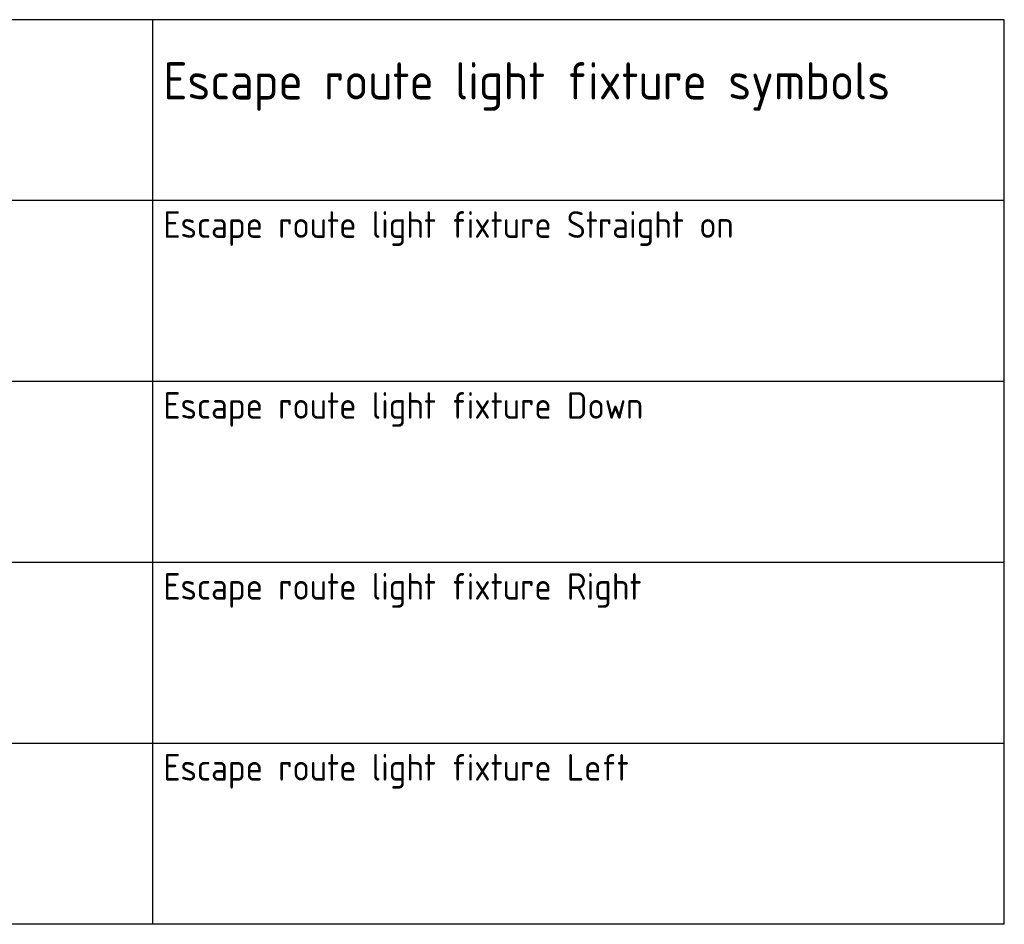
# Model space of a CAD drawing. Header units: millimetres. Extents: x 0 to 160900, y 0 to 84100.
# Tile 7 of 26: x 49750 to 59000, y 55650 to 64150. Entities that reach past the tile are written whole.
import ezdxf
from ezdxf.enums import TextEntityAlignment as Align

# ---------------------------------------------------------------- set-up
doc = ezdxf.new("R2010")
doc.units = ezdxf.units.MM
doc.layers.add('RVB_ALG_RENVOOI', color=2, linetype='Continuous')
doc.styles.add('RVB_TXT', font='isocp.shx')

# ---------------------------------------------------------------- blocks, each defined once
blk = doc.blocks.new('*U73')
at = {"layer": 'RVB_ALG_RENVOOI', "linetype": 'Continuous', "transparency": 16777216}
for p, q in [((-7.673861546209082e-11, 3.552713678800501e-12), (-7.673861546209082e-11, 1700.000000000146)), ((9999.999999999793, 1700.000000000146), (0, 1700.000000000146)), ((1999.999999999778, 3.552713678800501e-12), (1999.999999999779, 1700.000000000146)), ((9999.999999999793, 3.552713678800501e-12), (9999.999999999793, 1700.000000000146)), ((17999.99999999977, 1700.000000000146), (9999.999999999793, 1700.000000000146)), ((17999.99999999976, 3.552713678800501e-12), (17999.99999999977, 1700.000000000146)), ((9999.999999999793, 7.105427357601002e-13), (0, 7.105427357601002e-13)), ((17999.99999999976, 7.105427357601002e-13), (9999.999999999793, 7.105427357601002e-13))]:
    blk.add_line(p, q, dxfattribs=at)
at = {"layer": 'RVB_ALG_RENVOOI', "color": 2, "linetype": 'Continuous', "lineweight": 25, "transparency": 16777216, "style": 'RVB_TXT'}
for tag, p in [('E_OMS_NL_1', (2099.999999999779, 1350.000000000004)), ('E_OMS_EN_1', (10099.99999999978, 1350.000000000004)), ('E_OMS_NL_2', (2099.999999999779, 900.0000000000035)), ('E_OMS_EN_2', (10099.99999999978, 900.0000000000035))]:
    blk.add_attdef(tag, p, '', height=250, dxfattribs=at)
at = {"layer": 'RVB_ALG_RENVOOI', "color": 210, "linetype": 'Continuous', "lineweight": 18, "transparency": 16777216, "style": 'RVB_TXT', "oblique": 15}
for tag, p in [('E_OPM_NL_1', (2099.999999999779, 500.0000000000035)), ('E_OPM_EN_1', (10099.99999999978, 500.0000000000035)), ('E_OPM_NL_2', (2100, 100.0000000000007)), ('E_OPM_EN_2', (10100, 100.0000000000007))]:
    blk.add_attdef(tag, p, '', height=180, dxfattribs=at)
at = {"layer": 'RVB_ALG_RENVOOI', "color": 254, "linetype": 'Continuous', "lineweight": 18, "transparency": 16777216, "style": 'RVB_TXT', "oblique": 15}
blk.add_attdef('E_SYM_NR', (100.0000000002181, 100.0000000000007), '', height=180, dxfattribs=at)
blk = doc.blocks.new('*U75')
at = {"layer": 'RVB_ALG_RENVOOI', "linetype": 'Continuous', "transparency": 16777216}
for p, q in [((-7.673861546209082e-11, 3.552713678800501e-12), (-7.673861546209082e-11, 1700.000000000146)), ((9999.999999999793, 1700.000000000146), (0, 1700.000000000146)), ((1999.999999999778, 3.552713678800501e-12), (1999.999999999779, 1700.000000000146)), ((9999.999999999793, 3.552713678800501e-12), (9999.999999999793, 1700.000000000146)), ((17999.99999999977, 1700.000000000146), (9999.999999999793, 1700.000000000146)), ((17999.99999999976, 3.552713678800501e-12), (17999.99999999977, 1700.000000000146)), ((9999.999999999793, 7.105427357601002e-13), (0, 7.105427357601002e-13)), ((17999.99999999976, 7.105427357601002e-13), (9999.999999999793, 7.105427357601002e-13))]:
    blk.add_line(p, q, dxfattribs=at)
at = {"layer": 'RVB_ALG_RENVOOI', "color": 3, "linetype": 'Continuous', "lineweight": 35, "transparency": 16777216, "style": 'RVB_TXT'}
for tag, p in [('E_TITEL_NL', (2099.999999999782, 950.0000000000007)), ('E_TITEL_EN', (10099.99999999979, 950.0000000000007))]:
    blk.add_attdef(tag, p, '', height=350, dxfattribs=at)
at = {"layer": 'RVB_ALG_RENVOOI', "color": 4, "linetype": 'Continuous', "lineweight": 50, "transparency": 16777216, "style": 'RVB_TXT'}
blk.add_attdef('E_ICODE', text='', height=500, dxfattribs=at).set_placement((999.999999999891, 850.0000000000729), align=Align.MIDDLE_CENTER)
at = {"layer": 'RVB_ALG_RENVOOI', "color": 254, "linetype": 'Continuous', "lineweight": 18, "transparency": 16777216, "style": 'RVB_TXT', "oblique": 15}
for tag, p in [('E_BLOCK', (2099.999999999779, 500.0000000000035)), ('E_LAYER', (2100, 100.0000000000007))]:
    blk.add_attdef(tag, p, '', height=180, dxfattribs=at)

msp = doc.modelspace()

# ---------------------------------------------------------------- block references
at = {"layer": 'RVB_ALG_RENVOOI'}
for name, p, values in [('*U75', (41000.00000000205, 62450.00034678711), {'E_TITEL_NL': 'Vluchtwegaanduiding NEN 7010', 'E_TITEL_EN': 'Escape route light fixture symbols', 'E_ICODE': 'SNV', 'E_BLOCK': '63.21.--_Vluchtwegaanduiding_NEN7010_v2.0', 'E_LAYER': '63.21.--_NV_decentraal'}), ('*U73', (41000.00000000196, 60750.00034678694), {'E_OMS_NL_1': 'Vluchtwegaanduiding Rechtdoor', 'E_OMS_EN_1': 'Escape route light fixture Straight on', 'E_SYM_NR': '001'}), ('*U73', (41000.00000000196, 59050.00034678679), {'E_OMS_NL_1': 'Vluchtwegaanduiding Naar beneden', 'E_OMS_EN_1': 'Escape route light fixture Down', 'E_SYM_NR': '002'}), ('*U73', (41000.00000000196, 57350.00034678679), {'E_OMS_NL_1': 'Vluchtwegaanduiding Rechts', 'E_OMS_EN_1': 'Escape route light fixture Right', 'E_SYM_NR': '003'}), ('*U73', (41000.00000000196, 55650.00034678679), {'E_OMS_NL_1': 'Vluchtwegaanduiding Links', 'E_OMS_EN_1': 'Escape route light fixture Left', 'E_SYM_NR': '004'})]:
    msp.add_blockref(name, p, dxfattribs=at).add_auto_attribs(values)

doc.saveas('drawing.dxf')
